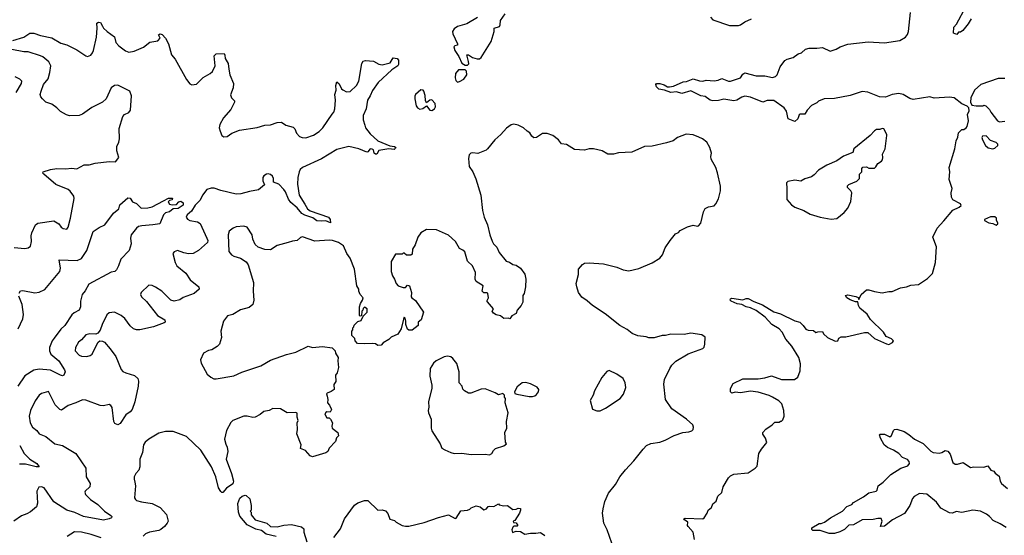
# Model space of a CAD drawing. Extents: x 2293878 to 2522763, y 823964 to 1006972.
# Tile 22 of 256: x 2339348 to 2348250, y 879006 to 883673. Entities that reach past the tile are written whole.
import ezdxf

# ---------------------------------------------------------------- set-up
doc = ezdxf.new("R2010")
doc.units = 0

msp = doc.modelspace()

# ---------------------------------------------------------------- linework, layer by layer
at = {"layer": '0CON20XD'}
for points in [[(2343395, 883260), (2343407, 883273), (2343406.7, 883295), (2343390, 883355), (2343405, 883356), (2343441.4, 883331.4), (2343485, 883317.1), (2343505, 883318), (2343519.8, 883330.2), (2343610.6, 883475), (2343636.2, 883565), (2343637.5, 883595), (2343685, 883611.2), (2343692.5, 883625), (2343696, 883665), (2343736.2, 883725)], [(2345448.8, 878968.8), (2345436.2, 879035), (2345391.2, 879085), (2345386.2, 879095), (2345387.5, 879125), (2345357.5, 879145), (2345353.6, 879156.4), (2345365, 879162.5), (2345523.6, 879156.4), (2345536, 879164), (2345563.3, 879205), (2345572.5, 879235), (2345603, 879257), (2345615, 879290), (2345643.6, 879316.4), (2345659.3, 879360.7), (2345695, 879392.5), (2345706.7, 879445), (2345756.7, 879525), (2345775, 879543.3), (2345805, 879558), (2345935, 879570.8), (2345997.3, 879612.7), (2346015, 879632.5), (2346030, 879745), (2346053.3, 879785), (2346102.5, 879845), (2346090, 879885), (2346065, 879920), (2346067.5, 879935), (2346095, 879967.5), (2346150, 880005), (2346175, 880030), (2346215, 880030), (2346225, 880040), (2346235, 880040), (2346248.3, 880051.7), (2346260, 880085), (2346256.7, 880135), (2346236.7, 880195), (2346212.3, 880222.3), (2346152.5, 880257.5), (2346122.3, 880272.3), (2346025, 880300), (2345955, 880310.8), (2345865, 880296.2), (2345815, 880300), (2345785, 880292.5), (2345773.6, 880303.6), (2345773.3, 880335), (2345798.8, 880381.2), (2345885, 880423.3), (2346025, 880420.8), (2346085, 880430), (2346145, 880448.6), (2346235, 880417.1), (2346353.6, 880416.4), (2346383.6, 880436.4), (2346404, 880495), (2346408.3, 880558.3), (2346391.4, 880615), (2346328.9, 880718.9), (2346275, 880780), (2346240, 880845), (2346215, 880875.7), (2346149.2, 880915), (2346088.8, 880978.8), (2346005, 881039.6), (2345956.1, 881066.1), (2345914.6, 881074.6), (2345875, 881094.2), (2345835, 881100), (2345781.2, 881125), (2345772, 881135), (2345774, 881145), (2345785, 881150.8), (2345885, 881138.1), (2345915, 881149.5), (2345935, 881149.5), (2345985, 881121.4), (2346062.4, 881092.4), (2346165, 881029.4), (2346225, 881010), (2346355, 880946.7), (2346400, 880935), (2346432.5, 880905), (2346455, 880872.5), (2346475, 880862.5), (2346525, 880860), (2346545, 880840), (2346565, 880847.5), (2346605, 880850), (2346615, 880830), (2346650, 880795), (2346721.7, 880761.7), (2346743, 880767), (2346755, 880790), (2346775, 880802.5), (2346816.4, 880803.6), (2346987, 880843), (2347015, 880842.5), (2347075, 880787.5), (2347185, 880737.5), (2347206.4, 880733.6), (2347238.3, 880751.7), (2347247, 880767), (2347230, 880785), (2347180, 880805), (2347157.5, 880845), (2347040.5, 880960.5), (2347008.3, 881008.3), (2346942.3, 881062.3), (2346930, 881085), (2346925, 881120), (2346905, 881120), (2346855, 881138), (2346826.7, 881155), (2346812.5, 881175), (2346835, 881183.8), (2346907.5, 881167.5), (2346928.3, 881158.3), (2346935, 881140), (2346956.7, 881185), (2347005, 881226.7), (2347025, 881228), (2347075, 881212), (2347145, 881201.2), (2347205, 881213.8), (2347235, 881213.3), (2347310, 881245), (2347365, 881253.8), (2347405, 881270), (2347475, 881276.7), (2347555, 881330), (2347601.2, 881375), (2347628.1, 881475), (2347637.7, 881617.7), (2347603.3, 881705), (2347643.3, 881785), (2347701.7, 881851.7), (2347785, 881947.5), (2347842.5, 881975), (2347859.3, 881990.7), (2347852.5, 882005), (2347785, 882042.5), (2347772.5, 882065), (2347770, 882105), (2347776.7, 882145), (2347752.5, 882225), (2347756.7, 882295), (2347751.2, 882335), (2347803.3, 882505), (2347813.3, 882575), (2347829.3, 882610.7), (2347835, 882650), (2347865, 882680), (2347885, 882680), (2347905, 882692.5), (2347912.5, 882705), (2347926.4, 882756.4), (2347917.5, 882815), (2347931.7, 882848.3), (2347930, 882875), (2347915, 882890), (2347865, 882912.5), (2347795.9, 882965.9), (2347755, 882972), (2347615, 882962.9), (2347575, 882975.6), (2347425, 882950), (2347395, 882960), (2347335.4, 882995.4), (2347295, 883005.6), (2347235, 882994.4), (2347175, 882970.5), (2347120, 882975), (2347015, 883015.7), (2346965, 883021.9), (2346855, 882987.1), (2346715, 882960.6), (2346620, 882955), (2346570, 882935), (2346555, 882920), (2346505, 882896.7), (2346466.7, 882853.3), (2346445, 882817.5), (2346405, 882816.2), (2346395, 882810), (2346383.8, 882775), (2346355, 882750), (2346296.7, 882776.7), (2346280, 882845), (2346260, 882875), (2346165, 882942), (2346105, 882942), (2346065, 882926.7), (2345955, 882971.4), (2345905, 882980), (2345875, 882971.4), (2345832.5, 882945), (2345805, 882938), (2345715, 882954.3), (2345665, 882941.4), (2345615, 882937.5), (2345590, 882945), (2345545, 882977.1), (2345504.4, 882984.4), (2345415, 883028), (2345335, 883004), (2345285, 883018.8), (2345234.5, 883014.5), (2345176, 883036), (2345125, 883044), (2345106.2, 883065), (2345100, 883085), (2345104, 883096), (2345135, 883096), (2345175, 883082), (2345204, 883064), (2345223.9, 883063.9), (2345258.8, 883071.2), (2345345, 883111.2), (2345377, 883113), (2345435, 883136), (2345495, 883118), (2345524.1, 883115.9), (2345555, 883124.2), (2345625, 883120), (2345663.8, 883126.2), (2345695, 883141.2), (2345755, 883116), (2345775, 883116), (2345864.1, 883145.9), (2345885, 883180), (2345905, 883191.2), (2346005, 883164), (2346085, 883164.2), (2346155, 883148.1), (2346181.7, 883158.3), (2346196.3, 883173.7), (2346224.4, 883245.6), (2346265, 883303.3), (2346285, 883316.7), (2346339.5, 883330.5), (2346385, 883362.5), (2346416.1, 883373.9), (2346452.5, 883405), (2346485, 883413.8), (2346555, 883414), (2346605, 883422.2), (2346675, 883388.8), (2346730, 883405), (2346765, 883426.7), (2346835, 883450), (2347017.7, 883472.3), (2347165, 883462.5), (2347305.7, 883484.3), (2347355.5, 883514.5), (2347375, 883540), (2347384.3, 883565.7), (2347401.2, 883738.8)], [(2347948.8, 883681.2), (2347924.1, 883635.9), (2347875, 883573.3), (2347855, 883560), (2347835, 883560), (2347821.7, 883538.3), (2347791.2, 883551.2), (2347794, 883605), (2347817.5, 883632.5), (2347838.7, 883671.3), (2347882.5, 883755)], [(2339285, 883485.7), (2339385, 883514), (2339440.5, 883549.5), (2339475, 883550.8), (2339535, 883530.8), (2339639.1, 883509.1), (2339719.3, 883459.3), (2339775, 883445.8), (2339865, 883399.4), (2339945, 883344), (2339960.7, 883339.3), (2339989.5, 883350.5), (2340007, 883373), (2340014, 883395), (2340041.4, 883515), (2340048, 883595), (2340045, 883640), (2340060.7, 883649.3), (2340077, 883647), (2340096.7, 883615), (2340106.2, 883596.2), (2340137.1, 883567.1), (2340205, 883516.7), (2340217, 883467), (2340244.6, 883434.6), (2340305, 883390), (2340335, 883377.5), (2340382.3, 883387.7), (2340465.6, 883424.4), (2340525, 883468), (2340595, 883480.6), (2340618, 883505), (2340603.8, 883535), (2340616.4, 883543.6), (2340635, 883538.8), (2340665, 883506.2), (2340691.4, 883455), (2340720.8, 883355), (2340754.2, 883315), (2340855, 883130), (2340885, 883093.3), (2340902.7, 883082.7), (2340945, 883088.8), (2341005, 883150), (2341070, 883185), (2341091.2, 883205), (2341113.9, 883256.1), (2341106.7, 883345), (2341125, 883362.5), (2341196.4, 883366.4), (2341203, 883353), (2341205, 883320), (2341233.3, 883275), (2341238, 883225), (2341248, 883175), (2341280, 883095), (2341276.7, 883055), (2341253.6, 882993.6), (2341263.9, 882963.9), (2341288.3, 882938.3), (2341290, 882925), (2341255, 882860), (2341190, 882785), (2341156.1, 882723.9), (2341152, 882695), (2341159.2, 882665), (2341175.9, 882625.9), (2341192.3, 882612.3), (2341223.9, 882616.1), (2341264.3, 882645.7), (2341335, 882673.8), (2341495, 882695.6), (2341565, 882717.8), (2341615, 882720), (2341675, 882742.9), (2341715, 882745.8), (2341755, 882717.8), (2341820.5, 882700.5), (2341834.2, 882684.2), (2341848.8, 882645), (2341877.5, 882615), (2341900, 882605), (2341935, 882604.4), (2342005, 882626.2), (2342055, 882660), (2342088.2, 882695), (2342173.6, 882816.4), (2342187.9, 882835), (2342195.4, 882865), (2342203.1, 882945), (2342197.5, 882995), (2342208, 883035), (2342204.3, 883075.7), (2342215, 883110), (2342235, 883092.5), (2342257.7, 883047.7), (2342268.3, 883038.3), (2342300.9, 883020.9), (2342335, 883021.4), (2342393, 883077), (2342414.3, 883115.7), (2342441.4, 883275), (2342452.1, 883297.9), (2342475, 883302.9), (2342545, 883298.6), (2342595, 883270), (2342625, 883263.8), (2342696.7, 883283.3), (2342725, 883326.7), (2342761.7, 883321.7), (2342773.3, 883305), (2342773, 883267), (2342767.5, 883255), (2342711.4, 883218.6), (2342588, 883105), (2342537.7, 883032.3), (2342516.9, 882983.1), (2342491.2, 882945), (2342480, 882865), (2342454, 882805), (2342453.8, 882765), (2342467.5, 882717.5), (2342473.9, 882693.9), (2342515, 882640), (2342585, 882577.1), (2342695, 882532), (2342735.8, 882525.8), (2342747.5, 882515), (2342745, 882510), (2342731.7, 882498.3), (2342685, 882504.2), (2342595, 882488.6), (2342575.8, 882455), (2342565.3, 882454.7), (2342551.8, 882465), (2342546, 882495), (2342535, 882501.4), (2342515, 882504.2), (2342495, 882476), (2342485, 882473.9), (2342415, 882504.6), (2342324.5, 882524.5), (2342213.4, 882496.6), (2342076.3, 882413.7), (2341905, 882335.5), (2341884.7, 882315.3), (2341875.3, 882294.7), (2341862.4, 882245), (2341858.4, 882185), (2341875.4, 882085), (2341925.7, 882004.3), (2341950.7, 881960.7), (2341972.6, 881942.6), (2342140, 881885), (2342155.7, 881865), (2342157.5, 881835), (2342115, 881853.1), (2342075, 881848.9), (2342035, 881853.6), (2341998.1, 881878.1), (2341925, 881902.7), (2341898.6, 881918.6), (2341855, 881970.5), (2341797.7, 882017.7), (2341777.5, 882047.5), (2341751.4, 882115), (2341736.8, 882136.8), (2341690, 882185), (2341641.7, 882201.7), (2341642.5, 882235), (2341632.5, 882255), (2341615, 882270), (2341595, 882276.7), (2341580, 882275), (2341555, 882260), (2341547, 882243), (2341546.7, 882215), (2341561.7, 882178.3), (2341506, 882134), (2341425, 882118.6), (2341347.5, 882095), (2341305, 882092.2), (2341165, 882126.4), (2341105, 882147.3), (2341078.2, 882148.2), (2341039.1, 882135), (2341001.2, 882085), (2340980.4, 882039.6), (2340935, 881994.5), (2340900.7, 881939.3), (2340860.6, 881905), (2340852.9, 881885), (2340865, 881868), (2340885, 881855.8), (2340955, 881842.9), (2340977.9, 881827.9), (2341040.6, 881695), (2341047.1, 881675), (2341044, 881655), (2340965, 881584.5), (2340915, 881556.4), (2340875, 881554.6), (2340831.3, 881561.3), (2340775, 881583.3), (2340745, 881572.5), (2340733.3, 881555), (2340753.8, 881475), (2340768, 881445), (2340848.3, 881378.3), (2340887.4, 881317.4), (2340966.7, 881255), (2340970, 881235), (2340924.6, 881195.4), (2340825, 881157.1), (2340795, 881135.8), (2340745, 881124.2), (2340714.4, 881134.4), (2340632, 881215), (2340575, 881250.8), (2340545, 881266), (2340515, 881271.2), (2340446.7, 881205), (2340440, 881185), (2340450, 881165), (2340495, 881121.2), (2340594.4, 880994.4), (2340660, 880955), (2340662.5, 880935), (2340655, 880927.5), (2340556.1, 880893.9), (2340435, 880866.2), (2340405, 880866), (2340375.8, 880875.8), (2340345, 880902), (2340297.8, 880967.8), (2340265, 880994.3), (2340205, 881026.2), (2340155, 881020), (2340135, 881000), (2340092.9, 880915), (2340075, 880863.3), (2340055, 880836.7), (2340035, 880826.7), (2339980.5, 880830.5), (2339945, 880819.2), (2339905.5, 880774.5), (2339878, 880755), (2339851.4, 880705), (2339849.2, 880675), (2339886.2, 880635), (2339906.6, 880626.6), (2339955, 880623.9), (2339985, 880632.1), (2340002.2, 880645), (2340036.2, 880715), (2340057, 880753), (2340073.2, 880766.8), (2340095, 880764.3), (2340113, 880753), (2340166.9, 880695), (2340215.6, 880625), (2340265, 880507.5), (2340278.8, 880488.8), (2340307.5, 880475), (2340385, 880453.5), (2340414.7, 880424.7), (2340421.6, 880401.6), (2340419.2, 880355), (2340387.5, 880212.5), (2340363.1, 880145), (2340346.7, 880123.3), (2340308, 880095), (2340255, 880016.7), (2340235, 880006.7), (2340207, 880017), (2340197.5, 880035), (2340182.3, 880162.3), (2340171.7, 880181.7), (2340155, 880190), (2340105, 880178.6), (2340075, 880180), (2339945, 880229.2), (2339915, 880232), (2339855, 880204.3), (2339785, 880182), (2339725, 880140), (2339710, 880145), (2339702.5, 880155), (2339667.5, 880187.5), (2339608, 880308), (2339545, 880290), (2339524, 880275), (2339486.9, 880223.1), (2339445.6, 880135), (2339434.4, 880085), (2339440.8, 880025), (2339462.5, 879985), (2339503.8, 879955), (2339523.8, 879925), (2339585, 879900), (2339665, 879834), (2339735, 879818.6), (2339856, 879745), (2339946.2, 879615), (2339947.5, 879535), (2339984, 879475), (2339981.2, 879445), (2339940, 879405), (2339936.2, 879395), (2339943.8, 879375), (2339989.1, 879329.1), (2340055, 879285.6), (2340113.3, 879223.3), (2340170.8, 879185), (2340179.2, 879175), (2340178.8, 879165), (2340155, 879155.8), (2340105, 879144.5), (2339925, 879176.8), (2339845, 879213.9), (2339775, 879233.5), (2339655, 879310), (2339568, 879435), (2339545, 879445.7), (2339519.2, 879440.8), (2339502, 879405), (2339507, 879297), (2339498.6, 879265), (2339445, 879219.4), (2339410.9, 879199.1), (2339365, 879182.5), (2339294, 879135)], [(2343486.4, 883693.6), (2343390, 883635), (2343305, 883610), (2343275, 883588.8), (2343260, 883565), (2343262.9, 883545), (2343307, 883453), (2343306.7, 883443.3), (2343283, 883437), (2343273.3, 883426.7), (2343281.2, 883395), (2343318.3, 883338.3), (2343345, 883280), (2343375, 883260), (2343395, 883260)], [(2345592.5, 883695), (2345615, 883672.5), (2345765, 883620), (2345845, 883621.2), (2345865, 883626.7), (2345905, 883653.3), (2345965, 883681.2)], [(2339298.8, 881611.2), (2339395, 881601.9), (2339425, 881609.2), (2339445, 881623.8), (2339454.4, 881665), (2339451.5, 881715), (2339456.9, 881745), (2339491.2, 881815), (2339512.5, 881832.5), (2339655, 881852), (2339702.5, 881825), (2339722.5, 881795), (2339741.7, 881781.7), (2339775, 881777.5), (2339786.7, 881795), (2339806.2, 881875), (2339841.2, 882055), (2339836.7, 882075), (2339805, 882120.8), (2339785, 882135.6), (2339675, 882180.6), (2339565.8, 882275), (2339558, 882285), (2339561.2, 882295), (2339625, 882315.7), (2339684.3, 882325.7), (2339765, 882321.4), (2339815, 882330), (2339865, 882324), (2339931.7, 882358.3), (2339975, 882360), (2340030, 882375), (2340155, 882388.6), (2340215, 882387.5), (2340242.5, 882425), (2340226.7, 882485), (2340226.2, 882525), (2340244, 882565), (2340249.2, 882595), (2340248.3, 882688.3), (2340278.8, 882795), (2340296, 882814), (2340335, 882832.5), (2340348.8, 882855), (2340357, 882983), (2340344.3, 883025), (2340235, 883080.5), (2340205, 883076.9), (2340174.6, 883055), (2340129.4, 882955), (2340095, 882925.6), (2340000.7, 882879.3), (2339915, 882816.2), (2339885.8, 882804.2), (2339797, 882803), (2339770.6, 882810.6), (2339715, 882842.9), (2339684.6, 882874.6), (2339637.6, 882907.6), (2339585, 882927.5), (2339553.3, 882955), (2339540, 882975), (2339533.8, 882995), (2339541.2, 883025), (2339564, 883085), (2339603.9, 883136.1), (2339620, 883195), (2339628, 883255), (2339611.3, 883291.3), (2339556, 883335), (2339536.4, 883346.4), (2339425, 883380.8), (2339385, 883382.5), (2339275, 883403.8)], [(2343305, 883107.5), (2343325, 883112.5), (2343362.5, 883135), (2343390, 883175), (2343387, 883207), (2343375, 883220), (2343315, 883220), (2343287.5, 883185), (2343283.6, 883146.4), (2343291.7, 883121.7), (2343305, 883107.5)], [(2339316.2, 883015), (2339363.5, 883095), (2339367.8, 883115), (2339350, 883135), (2339306.7, 883155)], [(2348255, 883140), (2348195, 883140), (2348037.5, 883085), (2347980, 883035), (2347947.5, 882965), (2347942.5, 882925), (2347955, 882900), (2347995, 882892.5), (2348055, 882892.5), (2348065, 882897.5), (2348081.7, 882891.7), (2348115, 882860), (2348127.5, 882835), (2348187, 882757), (2348205, 882747.5)], [(2343075, 882850), (2343097.5, 882865), (2343107.5, 882885), (2343103.3, 882915), (2343075, 882946.7), (2343055, 882943.3), (2343025, 882920), (2343015, 882940), (2343014.2, 882985), (2343002, 883025), (2342995, 883036.2), (2342975, 883038.8), (2342926.7, 882995), (2342919.5, 882980.5), (2342918.8, 882955), (2342932.3, 882892.3), (2342944.1, 882874.1), (2342965, 882863.8), (2342991.2, 882868.8), (2343025, 882892.5), (2343055, 882852.5), (2343075, 882850)], [(2348205, 882747.5), (2348255, 882753.3)], [(2344700, 878935), (2344660, 879055), (2344627.5, 879115), (2344615.6, 879205), (2344623.5, 879246.5), (2344637.7, 879312.3), (2344671.2, 879388.8), (2344735, 879466.2), (2344773.8, 879535), (2344825, 879600), (2344901.2, 879678.8), (2344983.6, 879786.4), (2345015, 879817.5), (2345053.6, 879836.4), (2345135, 879850), (2345183.9, 879866.1), (2345265, 879910), (2345343.9, 879936.1), (2345396.4, 879943.6), (2345425, 879952.5), (2345437, 879963), (2345440, 879985), (2345432.5, 880005), (2345375, 880056), (2345245, 880152), (2345186.2, 880236.2), (2345172, 880375), (2345178, 880415), (2345225, 880516.7), (2345244.2, 880545.8), (2345279.2, 880580.8), (2345390.5, 880649.5), (2345523, 880697), (2345535, 880710), (2345542.5, 880735), (2345545, 880800), (2345515, 880820), (2345415, 880836.2), (2345355, 880823.8), (2345234.1, 880825.9), (2345185, 880813.8), (2345155, 880813.3), (2345085, 880793.3), (2345035, 880792.5), (2345011.7, 880801.7), (2344935, 880810), (2344885, 880833.8), (2344838.8, 880868.8), (2344774.4, 880904.4), (2344640.3, 881010.3), (2344526.4, 881086.4), (2344479.3, 881129.3), (2344430.5, 881160.5), (2344400, 881205), (2344383.3, 881255), (2344377.5, 881285), (2344400, 881365), (2344398.8, 881415), (2344435, 881456.2), (2344455, 881468), (2344497.7, 881472.3), (2344626.4, 881463.6), (2344745, 881433.3), (2344805, 881408), (2344855, 881400), (2344945, 881422), (2345065, 881472), (2345136.2, 881515), (2345158.8, 881545), (2345182.7, 881607.3), (2345227.5, 881675), (2345277, 881733), (2345303, 881747), (2345320, 881765), (2345385, 881797.5), (2345435, 881812.5), (2345475, 881802.5), (2345485, 881807.5), (2345505, 881830), (2345531.2, 881935), (2345545, 881962.5), (2345575, 881980), (2345625, 881986.7), (2345642.5, 882005), (2345665, 882050), (2345682.5, 882125), (2345682.5, 882165), (2345656.4, 882286.4), (2345642.5, 882335), (2345598.8, 882408.8), (2345595.9, 882434.1), (2345602, 882465), (2345588, 882515), (2345558.8, 882565), (2345521.2, 882595), (2345488.6, 882608.6), (2345435, 882630.8), (2345373.3, 882636.7), (2345295, 882607.5), (2345255, 882577.5), (2345195, 882557.1), (2345065, 882528.1), (2344995, 882525.6), (2344882.5, 882475), (2344761.7, 882468.3), (2344716.7, 882456.7), (2344665, 882456.2), (2344615, 882486.2), (2344535, 882503.3), (2344495, 882502.5), (2344455, 882492.5), (2344365, 882497.5), (2344291.7, 882541.7), (2344245, 882550), (2344220, 882585), (2344167.5, 882625), (2344115, 882643.3), (2344075, 882643.3), (2344020, 882605), (2343995, 882602.5), (2343977, 882617), (2343959.3, 882649.3), (2343935, 882662.5), (2343903, 882693), (2343855, 882717.5), (2343815, 882726.7), (2343790.5, 882719.5), (2343748.3, 882691.7), (2343697.7, 882632.3), (2343642.5, 882585), (2343577.5, 882505), (2343565, 882492.5), (2343489.3, 882460.7), (2343445, 882468.8), (2343425, 882463.3), (2343411.9, 882448.1), (2343405.7, 882415), (2343412, 882345), (2343444.5, 882294.5), (2343473, 882233), (2343518, 882085), (2343531.2, 881945), (2343546.2, 881885), (2343576.2, 881815), (2343597.5, 881725), (2343618.3, 881668.3), (2343630, 881645), (2343660, 881615), (2343682.5, 881565), (2343745, 881487.5), (2343777, 881477), (2343805, 881457.5), (2343835, 881451.2), (2343875, 881423.8), (2343915, 881370), (2343924, 881325), (2343920, 881255), (2343907.5, 881195), (2343897.5, 881175), (2343897.5, 881115), (2343882.5, 881085), (2343846.7, 881045), (2343835, 881012.5), (2343797, 880993), (2343780, 880965), (2343765, 880970), (2343725, 880967.5), (2343695, 880992.5), (2343655, 881000), (2343630, 881015), (2343620, 881035), (2343630, 881055), (2343578.3, 881118.3), (2343570, 881125), (2343587.5, 881155), (2343580, 881195), (2343575, 881200), (2343545, 881200), (2343530, 881215), (2343537.5, 881265), (2343473.9, 881303.9), (2343466.2, 881325), (2343470, 881385), (2343440, 881445), (2343395, 881487.5), (2343371.2, 881571.2), (2343355, 881587.5), (2343325, 881602.5), (2343286.4, 881666.4), (2343225, 881722.5), (2343115, 881770), (2343027, 881773), (2342975, 881742.5), (2342946.7, 881705), (2342922.5, 881635), (2342900, 881595), (2342895, 881550), (2342885, 881540), (2342845, 881542.5), (2342825, 881560), (2342815, 881560), (2342805, 881550), (2342745, 881550), (2342707.5, 881485), (2342707.5, 881395), (2342717.5, 881355), (2342737.5, 881325), (2342750, 881285), (2342770, 881265), (2342815, 881247.5), (2342835, 881250), (2342855, 881270), (2342873, 881263), (2342890, 881205), (2342887.5, 881165), (2342892.5, 881155), (2342925, 881132.5), (2342997.5, 881025), (2342977.5, 880955), (2342950, 880935), (2342950, 880905), (2342895, 880863.3), (2342865, 880862.5), (2342855, 880872.5), (2342838.8, 880915), (2342840, 880945), (2342831.7, 880971.7), (2342825, 880980), (2342817, 880963), (2342795.8, 880874.2), (2342765, 880827.5), (2342705, 880800), (2342685, 880777.5), (2342635, 880747.5), (2342615, 880727.5), (2342585, 880723.3), (2342565, 880737.5), (2342535, 880742.5), (2342465, 880737.5), (2342403, 880743), (2342380, 880765), (2342378.3, 880788.3), (2342350, 880815), (2342350, 880855), (2342360, 880865), (2342360, 880885), (2342368.3, 880891.7), (2342371.7, 880908.3), (2342405, 880940), (2342435, 880950), (2342451.7, 880988.3), (2342490, 881025), (2342490, 881055), (2342465, 881070), (2342451.7, 881058.3), (2342450, 881045), (2342440, 881035), (2342438.3, 880991.7), (2342425, 880990), (2342420, 880995), (2342420, 881075), (2342427.5, 881105), (2342447.5, 881135), (2342452.5, 881155), (2342426.4, 881186.4), (2342413.3, 881215), (2342412.5, 881235), (2342396.7, 881265), (2342376, 881415), (2342334, 881515), (2342306.2, 881555), (2342273.8, 881625), (2342231.2, 881655), (2342175, 881672.7), (2342145, 881676.1), (2342015, 881667.7), (2341905, 881708.1), (2341885, 881702), (2341856.6, 881673.4), (2341815, 881668.6), (2341775, 881655.6), (2341675, 881627.5), (2341615, 881590), (2341564.1, 881594.1), (2341505, 881614), (2341477, 881637), (2341455.8, 881685), (2341448, 881725), (2341405, 881796.2), (2341375, 881804), (2341305, 881797.5), (2341276.7, 881785), (2341242.1, 881757.9), (2341232.9, 881725), (2341238.8, 881575), (2341263.3, 881545), (2341283, 881533), (2341343, 881513), (2341395, 881482.5), (2341414.3, 881455), (2341462.5, 881295), (2341458.2, 881215), (2341464.2, 881135), (2341454.2, 881095.8), (2341422.7, 881067.3), (2341345, 881045.8), (2341275, 881003.3), (2341227, 880993), (2341191.2, 880945), (2341166.7, 880855)], [(2346685, 881868), (2346735, 881873.8), (2346801.7, 881928.3), (2346833.9, 881966.1), (2346861.7, 882028.3), (2346870, 882105), (2346863.3, 882125), (2346833.3, 882155), (2346831.7, 882168.3), (2346845, 882180), (2346915, 882212.5), (2346940, 882235), (2346940, 882275), (2346960, 882295), (2346960, 882325), (2346971.7, 882338.3), (2347005, 882340), (2347025, 882330), (2347075, 882330), (2347089.3, 882340.7), (2347105, 882370), (2347139.3, 882390.7), (2347147, 882403), (2347152.5, 882425), (2347147.5, 882455), (2347173.3, 882505), (2347187.5, 882625), (2347187.5, 882635), (2347160, 882685), (2347145, 882687.5), (2347125, 882677.5), (2347095, 882677.5), (2347075, 882667.5), (2347037.5, 882625), (2346890, 882505), (2346880, 882470), (2346795, 882436.7), (2346736.1, 882393.9), (2346645, 882356.2), (2346569.5, 882310.5), (2346531.7, 882268.3), (2346505, 882251.2), (2346447, 882233), (2346409.3, 882210.7), (2346355, 882220), (2346291.3, 882208.7), (2346280.8, 882195), (2346283.3, 882143.3), (2346283.3, 882045), (2346325, 881996.7), (2346355, 881976.7), (2346436.8, 881946.8), (2346495, 881912), (2346584.3, 881884.3), (2346685, 881868)], [(2348145, 882502.5), (2348165, 882510), (2348190, 882535), (2348190, 882545), (2348175, 882560), (2348125, 882580), (2348085, 882620), (2348051.7, 882618.3), (2348047.5, 882605), (2348052.5, 882585), (2348080, 882535), (2348103.3, 882513.3), (2348145, 882502.5)], [(2339341.9, 881198.1), (2339355, 881219.2), (2339375, 881220.6), (2339485, 881199.4), (2339525, 881206.7), (2339575, 881230), (2339711.2, 881395), (2339717.9, 881425), (2339705, 881500), (2339866.8, 881493.2), (2339905, 881512.5), (2339953.1, 881585), (2340011.2, 881755), (2340065, 881793.3), (2340117.5, 881815), (2340197, 881923), (2340245, 881960), (2340253.6, 881996.4), (2340325, 882060), (2340346.4, 882056.4), (2340367.5, 882025), (2340405, 882010), (2340446.2, 881966.2), (2340505, 881968.6), (2340545, 881978.6), (2340646.2, 882033.8), (2340693.6, 882056.4), (2340725, 882057.5), (2340730, 882055), (2340725, 882042.5), (2340702.5, 882037.5), (2340690, 882025), (2340703, 882003), (2340725, 881997.5), (2340765, 882000), (2340787, 882023), (2340805, 882030), (2340826.1, 882016.1), (2340825, 881993.8), (2340780, 881965), (2340735, 881960), (2340703.3, 881935), (2340665, 881923.3), (2340648.8, 881905), (2340613.6, 881826.4), (2340550, 881815), (2340452, 881808), (2340420.2, 881799.8), (2340403.1, 881786.9), (2340356, 881725), (2340350.8, 881695), (2340356, 881645), (2340336.8, 881583.2), (2340262.2, 881505), (2340241.8, 881445), (2340221.7, 881408.3), (2340206.7, 881395), (2340175, 881386.7), (2339971.3, 881278.7), (2339940.7, 881219.3), (2339912.2, 881185), (2339897.5, 881125), (2339897.5, 881072.5), (2339886, 881045), (2339839.8, 881020.2), (2339819.2, 881000.8), (2339755.6, 880905), (2339719.8, 880870.2), (2339658.3, 880791.7), (2339640.4, 880765), (2339617.3, 880705), (2339617.1, 880675), (2339629.5, 880645), (2339701.2, 880585), (2339753.5, 880505), (2339757.8, 880485), (2339746.2, 880455), (2339735, 880449.1), (2339715.5, 880454.5), (2339625, 880501.1), (2339525, 880510), (2339475, 880500), (2339395, 880448.5), (2339330.9, 880355)], [(2348175, 881813.3), (2348192.5, 881825), (2348192.5, 881835), (2348180, 881855), (2348180, 881875), (2348165, 881887.5), (2348125, 881887.5), (2348070, 881865), (2348070, 881855), (2348110, 881835), (2348147, 881827), (2348175, 881813.3)], [(2339335, 880875.7), (2339375, 880964.2), (2339382.3, 881005), (2339370.9, 881095), (2339338.9, 881168.9)], [(2341166.7, 880855), (2341173.3, 880795), (2341153.6, 880736.4), (2341132.5, 880715), (2341085, 880683.3), (2341055, 880677.5), (2341010, 880655), (2340982.5, 880595), (2340987.5, 880565), (2341042.5, 880465), (2341075, 880437.5), (2341103.6, 880423.6), (2341125, 880423.3), (2341285, 880448.8), (2341355, 880481.1), (2341529.1, 880540.9), (2341615, 880591.2), (2341758.3, 880641.7), (2341845, 880663.8), (2341955, 880718.8), (2341995, 880706.2), (2342085, 880716.2), (2342173, 880703), (2342200, 880675), (2342202.5, 880655), (2342226.4, 880616.4), (2342223.3, 880585), (2342230, 880525), (2342216.7, 880475), (2342202.5, 880455), (2342207, 880397), (2342188.3, 880371.7), (2342190, 880325), (2342163.6, 880306.4), (2342127.3, 880292.7), (2342122.5, 880285), (2342126.2, 880263.8), (2342133.3, 880235), (2342130, 880205), (2342147.5, 880185), (2342167.5, 880145), (2342155, 880120), (2342125, 880122.5), (2342115, 880117.5), (2342107.5, 880105), (2342110, 880095), (2342125, 880070), (2342145, 880070), (2342157, 880057), (2342176.7, 880025), (2342170, 879995), (2342172.5, 879975), (2342222.5, 879935), (2342230, 879905), (2342213, 879887), (2342202.5, 879855), (2342146.2, 879793.8), (2342133.3, 879765), (2342115, 879752), (2341995, 879716.7), (2341972.5, 879725), (2341932.5, 879775), (2341885, 879792.5), (2341892.5, 879825), (2341853.8, 879925), (2341860, 879965), (2341856.2, 880025), (2341866, 880045), (2341856.2, 880075), (2341855, 880110), (2341845, 880116.7), (2341765, 880114), (2341705, 880151.2), (2341635, 880154), (2341602.5, 880135), (2341554.5, 880125.5), (2341521.7, 880098.3), (2341475, 880074.4), (2341455, 880073.3), (2341405, 880085.7), (2341375, 880082.9), (2341273.3, 880045), (2341255, 880026.7), (2341216.7, 879955), (2341200, 879875), (2341210.6, 879830.6), (2341224, 879805), (2341230, 879765), (2341213.8, 879695), (2341263.8, 879565), (2341281.2, 879495), (2341275, 879472.5), (2341216.1, 879433.9), (2341185, 879393.3), (2341175, 879392.5), (2341165, 879402.5), (2341146.2, 879435), (2341121.9, 879535), (2341082.5, 879625), (2340986, 879776), (2340855, 879899.5), (2340735, 879944.4), (2340665, 879944.3), (2340605, 879930.8), (2340513.6, 879876.4), (2340480.5, 879849.5), (2340467.5, 879825), (2340456.9, 879755), (2340434.2, 879695), (2340434.2, 879625), (2340424.2, 879595), (2340398.8, 879565), (2340383.8, 879535), (2340381.2, 879515), (2340387.5, 879487.5), (2340393.8, 879455), (2340386.2, 879345), (2340395, 879330), (2340405, 879321.2), (2340448.8, 879308.8), (2340545, 879292.9), (2340618.9, 879258.9), (2340674.4, 879194.4), (2340690.8, 879135), (2340682, 879115), (2340655.4, 879084.6), (2340625, 879060), (2340605, 879050), (2340522.5, 879035), (2340485, 879018), (2340465, 878996.7)], [(2343595, 879734), (2343617.5, 879745), (2343632.5, 879775), (2343649.5, 879790.5), (2343723.6, 879816.4), (2343747.5, 879835), (2343738.3, 879848.3), (2343732.5, 879935), (2343752.5, 879975), (2343747.5, 880035), (2343763.3, 880115), (2343737.5, 880205), (2343740, 880245), (2343730, 880255), (2343730, 880275), (2343715, 880290), (2343675, 880277.5), (2343645, 880296.7), (2343555, 880332.5), (2343520.7, 880329.3), (2343425, 880292.5), (2343405, 880292.5), (2343370, 880315), (2343355, 880330), (2343347.5, 880355), (2343320, 880385), (2343321.2, 880485), (2343300.7, 880560.7), (2343265, 880606.7), (2343245, 880620), (2343215.9, 880625.9), (2343185, 880622), (2343113.3, 880585), (2343088.8, 880565), (2343060, 880515), (2343056.7, 880445), (2343073.8, 880365), (2343073.6, 880336.4), (2343042.5, 880215), (2343047.5, 880165), (2343040, 880135), (2343042.5, 880115), (2343066.4, 880056.4), (2343066.7, 879975), (2343072.3, 879952.3), (2343150, 879835), (2343164.5, 879794.5), (2343190.6, 879780.6), (2343244.1, 879754.1), (2343275, 879746.7), (2343345, 879750), (2343428.3, 879738.3), (2343555, 879740.8), (2343595, 879734)], [(2344565, 880132.5), (2344595, 880133.3), (2344645, 880157.5), (2344775.9, 880244.1), (2344807.7, 880282.3), (2344826.7, 880345), (2344821.2, 880385), (2344803.3, 880425), (2344747.5, 880465), (2344676.4, 880496.4), (2344655, 880487.5), (2344610, 880435), (2344543.3, 880315), (2344532.5, 880275), (2344506.7, 880225), (2344527, 880147), (2344565, 880132.5)], [(2343985, 880263.3), (2344005, 880267.5), (2344019.3, 880280.7), (2344037.5, 880305), (2344042.5, 880325), (2344026.1, 880346.1), (2343967, 880377), (2343925, 880387.5), (2343890, 880385), (2343845, 880350), (2343820, 880305), (2343825, 880290), (2343843, 880283), (2343955, 880263.3), (2343985, 880263.3)], [(2348266.8, 879076.8), (2348211.2, 879111.2), (2348149.2, 879139.2), (2348116.8, 879175), (2348087.1, 879197.1), (2348035, 879225.3), (2347965, 879234.4), (2347865, 879211.1), (2347815, 879220), (2347782.4, 879207.6), (2347755, 879208.4), (2347675, 879251.1), (2347635.2, 879305.2), (2347549.4, 879379.4), (2347482.5, 879385), (2347433.7, 879356.3), (2347419.4, 879340.6), (2347395.8, 879275), (2347345.7, 879204.3), (2347238.8, 879145), (2347165, 879090), (2347130, 879085), (2347146.2, 879135), (2347135, 879156.7), (2347105, 879158.8), (2347065, 879150), (2346965, 879145.6), (2346885, 879101.4), (2346845, 879098.8), (2346805, 879060), (2346761.7, 879038.3), (2346713.6, 879023.6), (2346665, 879023.8), (2346585, 879049.2), (2346518.3, 879048.3), (2346508.3, 879058.3), (2346510, 879075), (2346575, 879112.5), (2346595, 879113.3), (2346623.6, 879126.4), (2346677.5, 879165), (2346787.5, 879225), (2346825, 879267.5), (2346870, 879285), (2346885, 879302.5), (2346977.3, 879352.7), (2347025, 879390), (2347090, 879405), (2347100, 879415), (2347110, 879455), (2347155, 879486.7), (2347222.7, 879557.3), (2347315, 879613.8), (2347376.2, 879635), (2347391.9, 879655), (2347389.4, 879675), (2347375, 879690.6), (2347329.5, 879709.5), (2347295, 879745.7), (2347247.3, 879777.3), (2347195, 879800.5), (2347164.2, 879825), (2347130, 879885), (2347120, 879915), (2347125, 879920), (2347165, 879921.2), (2347215, 879897.5), (2347230.7, 879909.3), (2347246.7, 879955), (2347256.1, 879963.9), (2347276.6, 879966.6), (2347345, 879944.2), (2347385, 879919.2), (2347436.2, 879875), (2347516.8, 879836.8), (2347585, 879766), (2347605, 879754.2), (2347665, 879750), (2347685.7, 879754.3), (2347715, 879773.3), (2347738.3, 879768.3), (2347759.5, 879739.5), (2347784.4, 879664.4), (2347805, 879649.2), (2347825, 879648.6), (2347876.4, 879666.4), (2347945, 879620), (2347975, 879626.2), (2348065, 879623.3), (2348100, 879635), (2348127, 879597), (2348155, 879586.2), (2348168.3, 879568.3), (2348202.4, 879542.4), (2348213.5, 879495), (2348224.5, 879475), (2348279.8, 879429.8)], [(2339347.4, 879817.4), (2339388, 879745), (2339438, 879695), (2339501.2, 879655), (2339522.5, 879625), (2339495.7, 879624.3), (2339400.4, 879650.4), (2339345, 879649.6)], [(2341665, 878996.2), (2341576.1, 879016.1), (2341535, 879050), (2341482.7, 879062.7), (2341405, 879102), (2341338.3, 879178.3), (2341326.7, 879215), (2341320, 879295), (2341336.4, 879343.6), (2341358.3, 879361.7), (2341385, 879370), (2341395, 879367.5), (2341427.5, 879335), (2341440, 879275), (2341440, 879235), (2341430, 879225), (2341440, 879215), (2341441.7, 879191.7), (2341476.7, 879146.7), (2341582.5, 879115), (2341616.4, 879086.4), (2341675, 879081.2), (2341735, 879098), (2341805, 879103.8), (2341895, 879084), (2341917.5, 879065), (2341917.8, 879035), (2341945, 878946.2)], [(2342186.7, 878985), (2342248.8, 879065), (2342283.9, 879156.1), (2342375, 879277.5), (2342405, 879300), (2342465, 879322.5), (2342495, 879320), (2342585, 879232.5), (2342623.6, 879236.4), (2342656.1, 879226.1), (2342675, 879202.5), (2342695, 879152.5), (2342735, 879140), (2342750, 879125), (2342805, 879096.2), (2342835, 879090), (2342865, 879090), (2343005, 879120.8), (2343135, 879166), (2343225, 879190), (2343285, 879157.5), (2343295, 879162.5), (2343335, 879226.7), (2343397, 879233), (2343418.3, 879241.7), (2343430, 879255), (2343475, 879273.3), (2343510, 879265), (2343545, 879237.5), (2343567.5, 879245), (2343583, 879267), (2343598.3, 879268.3), (2343635, 879267.5), (2343675, 879290), (2343683, 879283), (2343725, 879273.3), (2343757, 879277), (2343805, 879240), (2343835, 879242.5), (2343855, 879252.5), (2343875, 879250), (2343876.4, 879233.6), (2343866.7, 879205), (2343825, 879140), (2343810, 879135), (2343811.7, 879121.7), (2343835, 879120), (2343850, 879095), (2343845, 879090), (2343815, 879090), (2343805, 879080), (2343797.5, 879055), (2343801.7, 879031.7), (2343835, 879042.5), (2343875, 879040), (2343915, 879017.5), (2343965, 879026.2), (2344013.9, 879023.9), (2344055, 879030), (2344095, 879003.8)], [(2340085, 878983.8), (2339994.7, 879014.7), (2339905, 879035.5), (2339843.5, 879036.5), (2339776.7, 878995)]]:
    msp.add_lwpolyline(points, dxfattribs=at)

doc.saveas('drawing.dxf')
